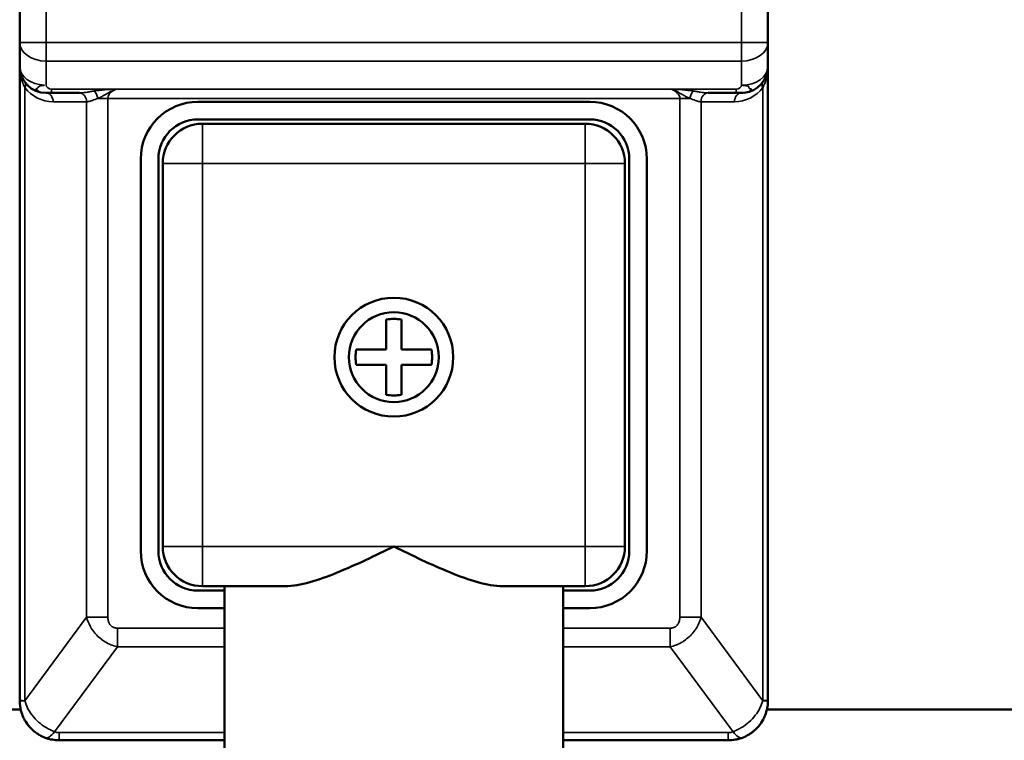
# Model space of a CAD drawing. Header units: inches. Extents: x 1 to 237, y 4 to 150.
# Tile 92 of 209: x 128.58 to 130.82, y 81.77 to 83.41. Entities that reach past the tile are written whole.
import ezdxf

# ---------------------------------------------------------------- set-up
doc = ezdxf.new("R2010")
doc.units = ezdxf.units.IN
doc.header["$LTSCALE"] = 7
doc.header["$MEASUREMENT"] = 0
doc.layers.add('Visible (ANSI)', color=7, linetype='Continuous', lineweight=50)
doc.layers.add('Visible Narrow (ANSI)', color=7, linetype='Continuous', lineweight=35)

msp = doc.modelspace()

# ---------------------------------------------------------------- linework, layer by layer
at = {"layer": 'Visible (ANSI)'}
for p, q in [((128.5794, 84.5845), (128.5794, 83.3593)), ((130.2794, 83.3593), (130.2794, 84.5845)), ((128.5794, 83.3045), (128.5794, 83.3593)), ((130.2794, 83.3593), (130.2794, 83.3045)), ((128.5794, 81.8645), (128.5794, 83.3045)), ((130.2794, 83.3045), (130.2794, 81.8645)), ((128.6394, 83.2445), (128.6518, 83.2445)), ((128.6518, 83.2445), (128.7154, 83.2445)), ((130.1435, 83.2445), (130.207, 83.2445)), ((130.2194, 83.2445), (130.207, 83.2445)), ((129.8744, 83.2245), (128.9844, 83.2245)), ((128.9844, 83.1845), (129.8744, 83.1845)), ((129.8644, 83.1745), (128.9944, 83.1745)), ((128.8544, 83.0945), (128.8544, 82.2045)), ((128.8944, 82.2045), (128.8944, 83.0945)), ((128.9044, 83.0845), (128.9044, 82.2145)), ((129.9544, 82.2145), (129.9544, 83.0845)), ((129.9644, 83.0945), (129.9644, 82.2045)), ((130.0044, 82.2045), (130.0044, 83.0945)), ((129.4122, 82.6617), (129.4122, 82.7298)), ((129.4466, 82.7298), (129.4466, 82.6617)), ((129.3441, 82.6617), (129.4122, 82.6617)), ((129.4466, 82.6617), (129.5147, 82.6617)), ((129.4122, 82.6273), (129.3441, 82.6273)), ((129.4122, 82.5592), (129.4122, 82.6273)), ((129.4466, 82.6273), (129.4466, 82.5592)), ((129.5147, 82.6273), (129.4466, 82.6273)), ((128.9944, 82.1245), (129.182, 82.1245)), ((129.0444, 82.1245), (129.0444, 81.6245)), ((129.6768, 82.1245), (129.8644, 82.1245)), ((129.8144, 82.1245), (129.8144, 81.6245)), ((129.0444, 82.1145), (128.9844, 82.1145)), ((129.8744, 82.1145), (129.8144, 82.1145)), ((128.9844, 82.0745), (129.0444, 82.0745)), ((129.8144, 82.0745), (129.8744, 82.0745)), ((127.9044, 81.8445), (128.5817, 81.8445)), ((130.2772, 81.8445), (130.9544, 81.8445)), ((129.0444, 81.7745), (128.6694, 81.7745)), ((130.1894, 81.7745), (129.8144, 81.7745)), ((130.2214, 81.7804), (130.2214, 81.7804))]:
    msp.add_line(p, q, dxfattribs=at)
for radius in [0.135, 0.1022]:
    msp.add_circle((129.4294, 82.6445), radius, dxfattribs=at)
for centre, radius, start, end in [((138.8044, 93.505), 12, 148.53926, 359.43499), ((128.6394, 83.3045), 0.06, 180, 270), ((130.2194, 83.3045), 0.06, 275.5818, 0), ((128.9844, 83.0945), 0.13, 90, 180), ((129.8744, 83.0945), 0.13, 0, 90), ((128.9844, 83.0945), 0.09, 90, 180), ((128.9944, 83.0845), 0.09, 90, 180), ((129.8644, 83.0845), 0.09, 0, 90), ((129.8744, 83.0945), 0.09, 0, 90), ((129.4294, 82.6445), 0.087, 78.6025, 101.3975), ((129.4294, 82.6445), 0.087, 168.6025, 191.3975), ((129.4294, 82.6445), 0.087, 348.6025, 11.3975), ((129.4294, 82.6445), 0.087, 258.6025, 281.3975), ((128.9944, 82.2145), 0.09, 180, 270), ((129.8644, 82.2145), 0.09, 270, 0), ((128.9844, 82.2045), 0.13, 180, 270), ((128.9844, 82.2045), 0.09, 180, 270), ((129.8744, 82.2045), 0.13, 270, 0), ((129.8744, 82.2045), 0.09, 270, 0), ((130.1894, 81.8645), 0.09, 290.8546, 290.8552)]:
    msp.add_arc(centre, radius, start, end, dxfattribs=at)
for centre, major_axis, ratio, start_param, end_param in [((128.6587, 81.8364), (-0.0214, -0.0561), 0.335349, 0.000003, 0.000311), ((130.2001, 81.8364), (0.0214, -0.0561), 0.335348, 6.282907, 6.283203)]:
    msp.add_ellipse(centre, major_axis=major_axis, ratio=ratio, start_param=start_param, end_param=end_param, dxfattribs=at)
for points in [[(130.2194, 83.2445), (130.2206, 83.2445), (130.2217, 83.2445), (130.2228, 83.2446)], [(128.5823, 81.842), (128.5805, 81.849), (128.5795, 81.8563), (128.5794, 81.8635)], [(130.2775, 81.8459), (130.2772, 81.8445), (130.2769, 81.8432), (130.2765, 81.8418)], [(130.2563, 81.8043), (130.253, 81.8005), (130.2493, 81.7971), (130.2454, 81.794)], [(128.6462, 81.7775), (128.6432, 81.7783), (128.6403, 81.7793), (128.6374, 81.7804)], [(128.6694, 81.7745), (128.6641, 81.7745), (128.6588, 81.7749), (128.6536, 81.7759)], [(130.2057, 81.7759), (130.2004, 81.775), (130.1949, 81.7745), (130.1894, 81.7745)], [(130.2136, 81.7778), (130.211, 81.777), (130.2084, 81.7764), (130.2057, 81.7759)], [(130.2214, 81.7804), (130.2189, 81.7794), (130.2163, 81.7785), (130.2136, 81.7778)]]:
    msp.add_open_spline(points, degree=3, dxfattribs=at)
for points, knots in [([(129.4294, 82.2145), (129.3879, 82.1944), (129.3432, 82.1726), (129.2579, 82.1379), (129.2173, 82.1245), (129.182, 82.1245)], [0, 0, 0, 0, 0.3511506, 0.3511506, 0.7023011, 0.7023011, 0.7023011, 0.7023011]), ([(129.6768, 82.1245), (129.6415, 82.1245), (129.601, 82.1379), (129.5156, 82.1726), (129.4709, 82.1944), (129.4294, 82.2145)], [1.5010958, 1.5010958, 1.5010958, 1.5010958, 1.8522463, 1.8522463, 2.2033969, 2.2033969, 2.2033969, 2.2033969]), ([(128.5794, 81.8645), (128.5794, 81.8643), (128.5794, 81.864), (128.5794, 81.8637), (128.5794, 81.8635)], [0, 0, 0, 0, 0.5, 0.9844199, 0.9844199, 0.9844199, 0.9844199]), ([(130.2794, 81.8635), (130.2794, 81.8594), (130.279, 81.8553), (130.2783, 81.8501), (130.2781, 81.849), (130.2778, 81.8473), (130.2776, 81.8466), (130.2775, 81.8459)], [0, 0, 0, 0, 0.115517, 0.115517, 0.1458272, 0.1458272, 0.1654898, 0.1654898, 0.1654898, 0.1654898]), ([(130.2794, 81.8645), (130.2794, 81.8643), (130.2794, 81.864), (130.2794, 81.8637), (130.2794, 81.8635)], [0.0004063, 0.0004063, 0.0004063, 0.0004063, 0.5, 0.9835193, 0.9835193, 0.9835193, 0.9835193]), ([(128.6374, 81.7804), (128.6328, 81.7821), (128.6284, 81.7842), (128.6236, 81.787), (128.623, 81.7873), (128.6212, 81.7884), (128.62, 81.7892), (128.6133, 81.7938), (128.608, 81.7983), (128.6031, 81.8036), (128.6028, 81.8039), (128.5983, 81.8089), (128.5945, 81.8142), (128.5909, 81.8205), (128.5905, 81.8213), (128.5897, 81.8226), (128.5894, 81.8232), (128.5869, 81.8282), (128.585, 81.8327), (128.5831, 81.8389), (128.5827, 81.8404), (128.5823, 81.842)], [0.0000021, 0.0000021, 0.0000021, 0.0000021, 0.1408343, 0.1408343, 0.1592889, 0.1592889, 0.2, 0.2, 0.3893645, 0.3893645, 0.4, 0.4, 0.5769413, 0.5769413, 0.6, 0.6, 0.6192761, 0.6192761, 0.7530099, 0.7530099, 0.7975027, 0.7975027, 0.7975027, 0.7975027]), ([(130.2765, 81.8418), (130.2753, 81.8373), (130.2738, 81.8329), (130.2713, 81.8271), (130.2706, 81.8256), (130.2695, 81.8235), (130.2691, 81.8227), (130.2657, 81.8163), (130.2621, 81.811), (130.2574, 81.8055), (130.2569, 81.8049), (130.2563, 81.8043)], [0.2040848, 0.2040848, 0.2040848, 0.2040848, 0.3329763, 0.3329763, 0.377091, 0.377091, 0.4, 0.4, 0.5755117, 0.5755117, 0.598858, 0.598858, 0.598858, 0.598858]), ([(128.6134, 81.794), (128.6058, 81.8), (128.5991, 81.8074), (128.5927, 81.8174), (128.5916, 81.8192), (128.5906, 81.8211)], [0, 0, 0, 0, 0.07401504, 0.07401504, 0.09029564, 0.09029564, 0.09029564, 0.09029564]), ([(130.2454, 81.794), (130.2436, 81.7926), (130.2418, 81.7913), (130.2388, 81.7892), (130.2377, 81.7885), (130.2322, 81.7852), (130.2279, 81.7829), (130.2227, 81.7809), (130.2221, 81.7806), (130.2214, 81.7804)], [0.737275, 0.737275, 0.737275, 0.737275, 0.8, 0.8, 0.8394261, 0.8394261, 0.9798757, 0.9798757, 1, 1, 1, 1]), ([(128.6536, 81.7759), (128.6535, 81.7759), (128.651, 81.7763), (128.6485, 81.7769), (128.6462, 81.7775)], [0.4873569, 0.4873569, 0.4873569, 0.4873569, 0.5, 0.7191037, 0.7191037, 0.7191037, 0.7191037])]:
    msp.add_open_spline(points, degree=3, knots=knots, dxfattribs=at)
at = {"layer": 'Visible Narrow (ANSI)'}
for p, q in [((128.6394, 84.5845), (128.6394, 83.3593)), ((130.2194, 83.3593), (130.2194, 84.5845)), ((128.5794, 83.3593), (128.6394, 83.3593)), ((128.6394, 83.3593), (130.2194, 83.3593)), ((128.6394, 83.3169), (128.6394, 83.3593)), ((130.2194, 83.3169), (130.2194, 83.3593)), ((130.2794, 83.3593), (130.2194, 83.3593)), ((128.6394, 83.3169), (130.2194, 83.3169)), ((128.6394, 83.262), (128.6394, 83.3169)), ((130.2194, 83.3169), (130.2194, 83.262)), ((128.5912, 83.2569), (128.5912, 81.8643)), ((128.6518, 83.2532), (128.7988, 83.2532)), ((128.6518, 83.2445), (128.6518, 83.2532)), ((128.7991, 83.2532), (130.0597, 83.2532)), ((130.0597, 83.2532), (130.207, 83.2532)), ((130.207, 83.2532), (130.207, 83.2445)), ((130.2677, 83.2569), (130.2677, 81.8645)), ((128.7314, 83.2245), (128.6555, 83.2245)), ((128.7314, 83.2245), (128.7314, 82.0539)), ((128.7569, 83.232), (128.7797, 83.232)), ((128.7797, 83.232), (130.0791, 83.232)), ((128.7797, 83.232), (128.7797, 82.0539)), ((130.0791, 83.232), (130.1019, 83.232)), ((130.0791, 82.0539), (130.0791, 83.232)), ((130.1274, 82.0539), (130.1274, 83.2245)), ((130.2033, 83.2245), (130.1274, 83.2245)), ((128.9944, 83.1745), (128.9944, 83.0845)), ((129.8644, 83.1745), (129.8644, 83.0845)), ((128.9044, 83.0845), (128.9944, 83.0845)), ((129.8644, 83.0845), (128.9944, 83.0845)), ((128.9944, 83.0845), (128.9944, 82.2145)), ((129.9544, 83.0845), (129.8644, 83.0845)), ((129.8644, 82.2145), (129.8644, 83.0845)), ((128.9044, 82.2145), (128.9944, 82.2145)), ((128.9944, 82.2145), (129.4294, 82.2145)), ((128.9944, 82.1245), (128.9944, 82.2145)), ((129.4294, 82.2145), (129.8644, 82.2145)), ((129.9544, 82.2145), (129.8644, 82.2145)), ((129.8644, 82.1245), (129.8644, 82.2145)), ((128.7314, 82.0539), (128.5912, 81.8643)), ((128.7314, 82.0539), (128.7797, 82.0539)), ((130.1274, 82.0539), (130.0791, 82.0539)), ((130.2676, 81.8643), (130.1274, 82.0539)), ((128.8013, 82.0293), (129.0444, 82.0293)), ((128.8013, 81.9869), (128.8013, 82.0293)), ((129.8144, 82.0293), (130.0575, 82.0293)), ((130.0575, 81.9869), (130.0575, 82.0293)), ((128.8013, 81.9869), (128.6587, 81.794)), ((128.8013, 81.9869), (129.0444, 81.9869)), ((129.8144, 81.9869), (130.0575, 81.9869)), ((130.2001, 81.794), (130.0575, 81.9869)), ((128.5794, 81.8645), (128.5794, 81.8645)), ((128.5856, 81.8645), (128.5856, 81.8645)), ((128.5912, 81.8642), (128.5912, 81.8642)), ((130.2677, 81.8645), (130.2794, 81.8645)), ((128.6694, 81.7745), (128.6694, 81.792)), ((129.0444, 81.792), (128.6694, 81.792)), ((130.1894, 81.792), (129.8144, 81.792)), ((130.1894, 81.792), (130.1894, 81.7745))]:
    msp.add_line(p, q, dxfattribs=at)
for centre, major_axis, ratio, start_param, end_param in [((128.6394, 83.3593), (-0.06, 0), 0.707107, 0, 1.570796), ((130.2194, 83.3593), (0.06, 0), 0.707107, 4.712389, 6.283185), ((128.6394, 83.3045), (-0.06, 0), 0.707107, 0, 1.515039), ((130.2194, 83.3045), (0.06, 0), 0.707107, 4.712389, 6.283185), ((128.5751, 83.2569), (0.0161, 0.0119), 0.626679, 5.415661, 6.28317), ((130.2837, 83.2569), (-0.0161, 0.0119), 0.626679, 6.283182, 7.150726), ((128.6555, 83.3044), (-0.0719, 0.035), 0.999882, 1.089653, 2.02411), ((128.6394, 83.2245), (0, 0.02), 0.804176, 4.7124, 6.283187), ((128.7494, 83.232), (0.0049, -0.0194), 0.36882, 1.476832, 2.53591), ((130.1095, 83.232), (-0.0049, -0.0194), 0.368853, 3.747248, 4.806337), ((130.1435, 83.2245), (0, 0.02), 0.80377, 6.282234, 7.85303), ((130.2033, 83.3044), (0.0736, 0.0314), 0.999685, 4.308839, 5.243422), ((130.2194, 83.2245), (0, 0.02), 0.804176, 0, 1.570796), ((128.6394, 81.8641), (-0.06, -0.0006), 0.014524, 5.646552, 6.283435), ((130.2194, 81.8641), (0.06, -0.0006), 0.014547, 0.000048, 0.636755), ((128.6587, 81.8364), (-0.0214, -0.0561), 0.335349, 0.000311, 0.848901), ((128.6687, 81.8186), (-0.0277, 0.0054), 0.93981, 1.38942, 1.77665), ((130.1853, 81.8439), (0.0096, -0.0514), 0.756247, 6.143874, 6.419511), ((130.2001, 81.8364), (0.0214, -0.0561), 0.335348, 5.434265, 6.282907)]:
    msp.add_ellipse(centre, major_axis=major_axis, ratio=ratio, start_param=start_param, end_param=end_param, dxfattribs=at)
for points, knots in [([(128.5912, 83.2569), (128.5891, 83.2607), (128.5874, 83.2644), (128.5857, 83.2687), (128.5855, 83.2694), (128.5838, 83.274), (128.5828, 83.2778), (128.5819, 83.2818), (128.5818, 83.2821), (128.5809, 83.2864), (128.5803, 83.2902), (128.5796, 83.2976), (128.5794, 83.3011), (128.5794, 83.3045)], [0, 0, 0, 0, 0.212573, 0.212573, 0.25, 0.25, 0.481498, 0.481498, 0.5, 0.5, 0.75, 0.75, 1, 1, 1, 1]), ([(130.2794, 83.3045), (130.2794, 83.3011), (130.2792, 83.2975), (130.2789, 83.2938), (130.2788, 83.2931), (130.2787, 83.2923), (130.2786, 83.2915), (130.2783, 83.2886), (130.2778, 83.2855), (130.2771, 83.2823), (130.2767, 83.2807), (130.2763, 83.279), (130.2759, 83.2774), (130.2752, 83.2749), (130.2744, 83.2725), (130.2735, 83.27), (130.2726, 83.2674), (130.2715, 83.2647), (130.2703, 83.262), (130.2695, 83.2603), (130.2686, 83.2586), (130.2677, 83.2569)], [0, 0, 0, 0, 0.25, 0.25, 0.25, 0.3011966, 0.3011966, 0.3011966, 0.5, 0.5, 0.5, 0.602422, 0.602422, 0.602422, 0.75, 0.75, 0.75, 0.9030827, 0.9030827, 0.9030827, 0.9999927, 0.9999927, 0.9999927, 0.9999927]), ([(128.636, 83.2621), (128.6359, 83.2621), (128.6357, 83.2621), (128.6341, 83.2619), (128.6327, 83.2616), (128.6311, 83.2613), (128.6309, 83.2613), (128.6291, 83.261), (128.6275, 83.2607), (128.625, 83.2601), (128.6241, 83.2598), (128.6225, 83.2587), (128.622, 83.2579), (128.6212, 83.2565), (128.6208, 83.256), (128.6196, 83.2551), (128.6188, 83.2548), (128.6172, 83.2541), (128.6166, 83.2537), (128.617, 83.2526), (128.6179, 83.2518), (128.6198, 83.2505), (128.6208, 83.2499), (128.6216, 83.2493), (128.6217, 83.2492), (128.6223, 83.2486), (128.6225, 83.2482), (128.6227, 83.2476), (128.6227, 83.2474), (128.6233, 83.2471), (128.6233, 83.247), (128.624, 83.2467), (128.6252, 83.2463), (128.6279, 83.2456), (128.6293, 83.2453), (128.6324, 83.2449), (128.634, 83.2447), (128.6369, 83.2445), (128.6381, 83.2445), (128.6394, 83.2445)], [0.0474188, 0.0474188, 0.0474188, 0.0474188, 0.0550774, 0.0550774, 0.1167912, 0.1167912, 0.125, 0.125, 0.1966307, 0.1966307, 0.25, 0.25, 0.3212979, 0.3212979, 0.375, 0.375, 0.4296114, 0.4296114, 0.5, 0.5, 0.5625, 0.5625, 0.6147333, 0.6147333, 0.625, 0.625, 0.6820565, 0.6820565, 0.7418805, 0.7418805, 0.75, 0.75, 0.8151637, 0.8151637, 0.875, 0.875, 0.9462664, 0.9462664, 1, 1, 1, 1]), ([(130.2228, 83.2446), (130.2229, 83.2446), (130.2231, 83.2446), (130.2247, 83.2447), (130.2261, 83.2448), (130.2277, 83.2451), (130.2279, 83.2451), (130.2297, 83.2454), (130.2314, 83.2457), (130.2338, 83.2464), (130.2347, 83.2467), (130.2363, 83.2474), (130.2368, 83.2477), (130.2377, 83.2485), (130.238, 83.2489), (130.2392, 83.2499), (130.24, 83.2505), (130.2416, 83.2519), (130.2422, 83.2527), (130.2418, 83.2535), (130.2409, 83.2536), (130.239, 83.254), (130.238, 83.2541), (130.2373, 83.2546), (130.2372, 83.2547), (130.2365, 83.2552), (130.2363, 83.2559), (130.2361, 83.2575), (130.2361, 83.2584), (130.2356, 83.2591), (130.2355, 83.2592), (130.2348, 83.26), (130.2336, 83.2604), (130.231, 83.261), (130.2295, 83.2611), (130.2264, 83.2614), (130.2248, 83.2616), (130.222, 83.2618), (130.2207, 83.2619), (130.2194, 83.262)], [0.047428, 0.047428, 0.047428, 0.047428, 0.0550774, 0.0550774, 0.1167912, 0.1167912, 0.125, 0.125, 0.1966307, 0.1966307, 0.25, 0.25, 0.3212979, 0.3212979, 0.375, 0.375, 0.4296114, 0.4296114, 0.5, 0.5, 0.5625, 0.5625, 0.6147333, 0.6147333, 0.625, 0.625, 0.6820564, 0.6820564, 0.7418805, 0.7418805, 0.75, 0.75, 0.8151637, 0.8151637, 0.875, 0.875, 0.9462664, 0.9462664, 1, 1, 1, 1]), ([(128.7494, 83.249), (128.7461, 83.2485), (128.7432, 83.248), (128.7404, 83.2476), (128.7376, 83.2471), (128.735, 83.2467), (128.7327, 83.2463), (128.7303, 83.2459), (128.728, 83.2456), (128.726, 83.2453), (128.7239, 83.245), (128.722, 83.2448), (128.7202, 83.2447), (128.7184, 83.2445), (128.7168, 83.2445), (128.7154, 83.2445)], [0.0000004, 0.0000004, 0.0000004, 0.0000004, 0.2, 0.2, 0.2, 0.4, 0.4, 0.4, 0.6, 0.6, 0.6, 0.8, 0.8, 0.8, 1, 1, 1, 1]), ([(128.7154, 83.2445), (128.7172, 83.2445), (128.7191, 83.244), (128.7209, 83.2432), (128.7211, 83.2431), (128.7213, 83.243), (128.7215, 83.2429), (128.7232, 83.242), (128.7248, 83.2408), (128.7262, 83.2392), (128.7264, 83.239), (128.7266, 83.2388), (128.7267, 83.2386), (128.728, 83.2369), (128.7291, 83.235), (128.7299, 83.2329), (128.73, 83.2326), (128.7301, 83.2324), (128.7302, 83.2321), (128.7309, 83.2299), (128.7313, 83.2276), (128.7314, 83.2253), (128.7314, 83.225), (128.7314, 83.2247), (128.7314, 83.2245)], [0, 0, 0, 0, 0.223905, 0.223905, 0.223905, 0.25, 0.25, 0.25, 0.4728937, 0.4728937, 0.4728937, 0.5, 0.5, 0.5, 0.7228952, 0.7228952, 0.7228952, 0.75, 0.75, 0.75, 0.9739045, 0.9739045, 0.9739045, 1, 1, 1, 1]), ([(128.7991, 83.2532), (128.7953, 83.2519), (128.7918, 83.2504), (128.7885, 83.2489), (128.7881, 83.2487), (128.7877, 83.2485), (128.7872, 83.2483), (128.7844, 83.2469), (128.7819, 83.2455), (128.7794, 83.2441), (128.7787, 83.2437), (128.778, 83.2433), (128.7773, 83.2428), (128.7753, 83.2417), (128.7734, 83.2406), (128.7716, 83.2395), (128.7706, 83.239), (128.7696, 83.2384), (128.7686, 83.2379), (128.7672, 83.2371), (128.7657, 83.2363), (128.7642, 83.2355), (128.7629, 83.2349), (128.7616, 83.2342), (128.7603, 83.2336), (128.7592, 83.2331), (128.758, 83.2325), (128.7569, 83.232)], [0, 0, 0, 0, 0.2, 0.2, 0.2, 0.2256892, 0.2256892, 0.2256892, 0.4, 0.4, 0.4, 0.4535725, 0.4535725, 0.4535725, 0.6, 0.6, 0.6, 0.679548, 0.679548, 0.679548, 0.8, 0.8, 0.8, 0.9075865, 0.9075865, 0.9075865, 0.9999998, 0.9999998, 0.9999998, 0.9999998]), ([(130.0791, 83.232), (130.0791, 83.2338), (130.0785, 83.2371), (130.076, 83.2415), (130.0725, 83.2453), (130.0684, 83.2485), (130.064, 83.2512), (130.0611, 83.2526), (130.0597, 83.2532)], [0.0000051, 0.0000051, 0.0000051, 0.0000051, 0.1666667, 0.3333333, 0.5, 0.6666667, 0.8333333, 1, 1, 1, 1]), ([(130.1019, 83.232), (130.1, 83.2329), (130.0958, 83.2349), (130.0886, 83.2386), (130.0805, 83.2435), (130.071, 83.2488), (130.0637, 83.2519), (130.0597, 83.2532)], [0.000005, 0.000005, 0.000005, 0.000005, 0.2, 0.4, 0.6, 0.8, 1, 1, 1, 1]), ([(130.1435, 83.2445), (130.142, 83.2445), (130.1405, 83.2445), (130.1388, 83.2447), (130.137, 83.2448), (130.135, 83.245), (130.1329, 83.2453), (130.1308, 83.2456), (130.1286, 83.2459), (130.1262, 83.2463), (130.126, 83.2463), (130.1258, 83.2463), (130.1257, 83.2464), (130.1234, 83.2467), (130.121, 83.2471), (130.1184, 83.2476), (130.1181, 83.2476), (130.1178, 83.2477), (130.1175, 83.2477), (130.115, 83.2481), (130.1123, 83.2486), (130.1095, 83.249)], [0, 0, 0, 0, 0.1945943, 0.1945943, 0.1945943, 0.4, 0.4, 0.4, 0.6, 0.6, 0.6, 0.6129016, 0.6129016, 0.6129016, 0.8, 0.8, 0.8, 0.8220003, 0.8220003, 0.8220003, 0.9999987, 0.9999987, 0.9999987, 0.9999987]), ([(128.7569, 83.232), (128.7548, 83.2313), (128.7528, 83.2306), (128.7509, 83.2299), (128.7507, 83.2298), (128.7504, 83.2297), (128.7502, 83.2296), (128.7483, 83.2289), (128.7464, 83.2282), (128.7447, 83.2276), (128.7446, 83.2276), (128.7445, 83.2275), (128.7444, 83.2275), (128.7426, 83.2269), (128.741, 83.2263), (128.7395, 83.2259), (128.7379, 83.2254), (128.7364, 83.225), (128.7351, 83.2248), (128.7337, 83.2246), (128.7325, 83.2245), (128.7314, 83.2245)], [0, 0, 0, 0, 0.178394, 0.178394, 0.178394, 0.2, 0.2, 0.2, 0.387184, 0.387184, 0.387184, 0.4, 0.4, 0.4, 0.596043, 0.596043, 0.596043, 0.8, 0.8, 0.8, 1, 1, 1, 1]), ([(130.1274, 83.2245), (130.1263, 83.2245), (130.1251, 83.2246), (130.1239, 83.2248), (130.1225, 83.225), (130.121, 83.2254), (130.1194, 83.2258), (130.1179, 83.2263), (130.1162, 83.2269), (130.1144, 83.2275), (130.1143, 83.2275), (130.1142, 83.2276), (130.1141, 83.2276), (130.1124, 83.2282), (130.1106, 83.2289), (130.1086, 83.2296), (130.1084, 83.2297), (130.1081, 83.2298), (130.1079, 83.2299), (130.106, 83.2306), (130.104, 83.2313), (130.1019, 83.232)], [0, 0, 0, 0, 0.195191, 0.195191, 0.195191, 0.4, 0.4, 0.4, 0.6, 0.6, 0.6, 0.613194, 0.613194, 0.613194, 0.8, 0.8, 0.8, 0.822149, 0.822149, 0.822149, 1, 1, 1, 1]), ([(128.7314, 82.0539), (128.7333, 82.0469), (128.7359, 82.0402), (128.7396, 82.0333), (128.7399, 82.0328), (128.7426, 82.028), (128.7454, 82.0239), (128.7502, 82.018), (128.752, 82.0159), (128.7574, 82.0102), (128.7612, 82.0068), (128.7667, 82.0026), (128.7684, 82.0014), (128.7745, 81.9973), (128.7789, 81.9949), (128.7843, 81.9925), (128.7853, 81.992), (128.7909, 81.9898), (128.7952, 81.9884), (128.8, 81.9872), (128.8007, 81.987), (128.8013, 81.9869)], [0.0000005, 0.0000005, 0.0000005, 0.0000005, 0.1840245, 0.1840245, 0.2, 0.2, 0.327445, 0.327445, 0.4, 0.4, 0.5410936, 0.5410936, 0.6, 0.6, 0.7622208, 0.7622208, 0.8, 0.8, 0.9724112, 0.9724112, 1, 1, 1, 1]), ([(128.7797, 82.0539), (128.7797, 82.052), (128.7798, 82.0502), (128.7803, 82.0471), (128.7806, 82.0458), (128.7814, 82.0429), (128.782, 82.0415), (128.7833, 82.0391), (128.7839, 82.0381), (128.7854, 82.036), (128.7864, 82.035), (128.7881, 82.0335), (128.789, 82.0329), (128.7909, 82.0317), (128.7919, 82.0312), (128.7939, 82.0304), (128.7948, 82.0302), (128.7967, 82.0297), (128.7978, 82.0295), (128.7996, 82.0293), (128.8005, 82.0293), (128.8013, 82.0293)], [0, 0, 0, 0, 0.108893, 0.108893, 0.2, 0.2, 0.310402, 0.310402, 0.4, 0.4, 0.510465, 0.510465, 0.6, 0.6, 0.710445, 0.710445, 0.8, 0.8, 0.911447, 0.911447, 1, 1, 1, 1]), ([(130.0575, 82.0293), (130.0583, 82.0293), (130.0592, 82.0293), (130.0611, 82.0295), (130.0621, 82.0297), (130.0641, 82.0302), (130.0649, 82.0304), (130.0669, 82.0312), (130.068, 82.0317), (130.0699, 82.0329), (130.0707, 82.0335), (130.0725, 82.035), (130.0734, 82.036), (130.0749, 82.0381), (130.0755, 82.0391), (130.0768, 82.0415), (130.0774, 82.0429), (130.0782, 82.0458), (130.0785, 82.0471), (130.079, 82.0502), (130.0791, 82.052), (130.0791, 82.0539)], [0, 0, 0, 0, 0.088553, 0.088553, 0.2, 0.2, 0.289556, 0.289556, 0.4, 0.4, 0.489535, 0.489535, 0.6, 0.6, 0.689597, 0.689597, 0.8, 0.8, 0.891107, 0.891107, 1, 1, 1, 1]), ([(130.0575, 81.9869), (130.0616, 81.9878), (130.0659, 81.989), (130.0711, 81.991), (130.0718, 81.9913), (130.0768, 81.9934), (130.0812, 81.9956), (130.0867, 81.999), (130.0878, 81.9996), (130.0927, 82.003), (130.0966, 82.006), (130.102, 82.0109), (130.1035, 82.0124), (130.1083, 82.0174), (130.1114, 82.0211), (130.1157, 82.0274), (130.1172, 82.0298), (130.1221, 82.0385), (130.1249, 82.0451), (130.1271, 82.0527), (130.1272, 82.0533), (130.1274, 82.0539)], [0.0000029, 0.0000029, 0.0000029, 0.0000029, 0.1724192, 0.1724192, 0.2, 0.2, 0.3622205, 0.3622205, 0.4, 0.4, 0.5410929, 0.5410929, 0.6, 0.6, 0.7274474, 0.7274474, 0.8, 0.8, 0.9840832, 0.9840832, 1, 1, 1, 1]), ([(128.5794, 81.8645), (128.5794, 81.8645), (128.5803, 81.8644), (128.5843, 81.8646), (128.5886, 81.8642), (128.5912, 81.8642)], [0, 0, 0, 0, 0.3333333, 0.6666667, 0.9999674, 0.9999674, 0.9999674, 0.9999674]), ([(128.6587, 81.794), (128.6523, 81.7964), (128.6395, 81.8026), (128.622, 81.8155), (128.6074, 81.831), (128.5967, 81.8478), (128.5926, 81.8589), (128.5912, 81.8642)], [0.0000101, 0.0000101, 0.0000101, 0.0000101, 0.2, 0.4, 0.6, 0.8, 0.9994727, 0.9994727, 0.9994727, 0.9994727]), ([(130.2676, 81.8643), (130.2662, 81.8589), (130.2621, 81.8479), (130.2514, 81.831), (130.2368, 81.8154), (130.2193, 81.8026), (130.2065, 81.7964), (130.2001, 81.794)], [0.0002039, 0.0002039, 0.0002039, 0.0002039, 0.2, 0.4, 0.6, 0.8, 0.9999965, 0.9999965, 0.9999965, 0.9999965])]:
    msp.add_open_spline(points, degree=3, knots=knots, dxfattribs=at)
for points in [[(128.6394, 83.262), (128.6397, 83.2578), (128.6458, 83.2532), (128.6518, 83.2532)], [(130.2194, 83.262), (130.2193, 83.2577), (130.213, 83.2532), (130.207, 83.2532)], [(128.7988, 83.2532), (128.7949, 83.2531), (128.7879, 83.2528), (128.7777, 83.2522), (128.7686, 83.2515), (128.759, 83.2504), (128.7526, 83.2495), (128.7494, 83.249)], [(128.7991, 83.2532), (128.7977, 83.2526), (128.7948, 83.2511), (128.7904, 83.2485), (128.7863, 83.2453), (128.7828, 83.2415), (128.7803, 83.237), (128.7797, 83.2337), (128.7797, 83.232)], [(128.7988, 83.2532), (128.7989, 83.2532), (128.7987, 83.2532), (128.799, 83.2532), (128.7991, 83.2532)], [(130.1095, 83.249), (130.1073, 83.2493), (130.1028, 83.25), (130.0952, 83.2509), (130.0871, 83.2517), (130.0786, 83.2523), (130.0696, 83.2528), (130.0631, 83.2531), (130.0597, 83.2532)]]:
    msp.add_open_spline(points, degree=3, dxfattribs=at)

doc.saveas('drawing.dxf')
